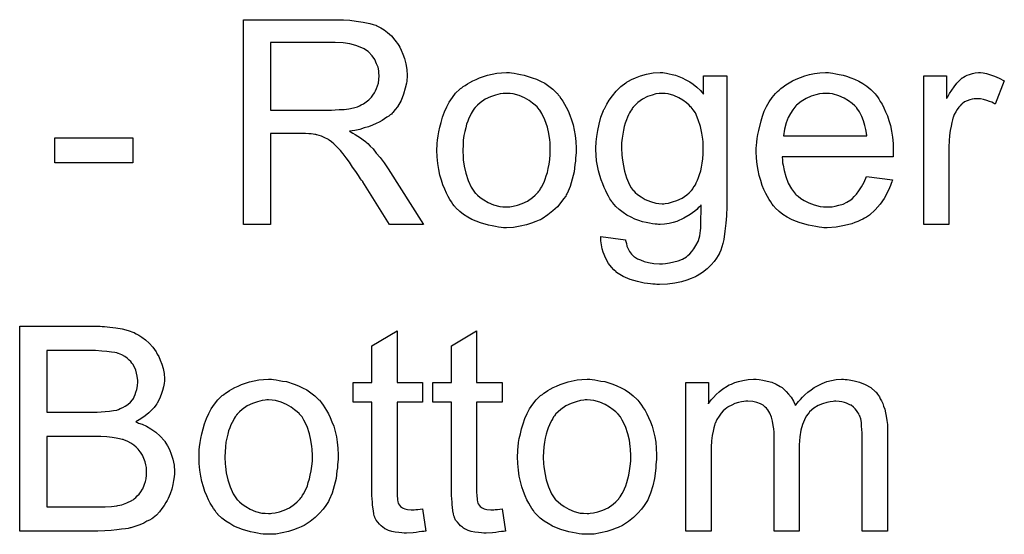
# Model space of a CAD drawing. Extents: x -1.6 to 9, y -2.8 to 5.2.
# Tile 163 of 197: x 5.216 to 5.601, y 3.245 to 3.446. Entities that reach past the tile are written whole.
import ezdxf

# ---------------------------------------------------------------- set-up
doc = ezdxf.new("R2010")
doc.units = 0
doc.layers.add('dfn6-15-57-c_document', color=1, linetype='CONTINUOUS')

msp = doc.modelspace()

# ---------------------------------------------------------------- linework, layer by layer
at = {"layer": 'dfn6-15-57-c_document', "color": 1}
for points in [[(5.341108, 3.445901), (5.34215, 3.445901), (5.344579, 3.445785), (5.347125, 3.445438), (5.349901, 3.445091), (5.352447, 3.444512), (5.35372, 3.444165), (5.354761, 3.443818), (5.354877, 3.443818), (5.354992, 3.443702), (5.355686, 3.443355), (5.356728, 3.442892), (5.358001, 3.442082), (5.359389, 3.441041), (5.360893, 3.439653), (5.362281, 3.438033), (5.36367, 3.436182), (5.36367, 3.436066), (5.363785, 3.43595), (5.364248, 3.435256), (5.364711, 3.434099), (5.365405, 3.432595), (5.365984, 3.43086), (5.366562, 3.428777), (5.366909, 3.426579), (5.367025, 3.424149), (5.367025, 3.424033), (5.367025, 3.423802), (5.367025, 3.423339), (5.366909, 3.422761), (5.366909, 3.421951), (5.366794, 3.421141), (5.366331, 3.419174), (5.365637, 3.41686), (5.364711, 3.41443), (5.363323, 3.412001), (5.362397, 3.410843), (5.361471, 3.409686), (5.361356, 3.409571), (5.36124, 3.409455), (5.360893, 3.409108), (5.36043, 3.408761), (5.359852, 3.408298), (5.359158, 3.407835), (5.358232, 3.407257), (5.357306, 3.406563), (5.356149, 3.405984), (5.354877, 3.405406), (5.353488, 3.404711), (5.351984, 3.404133), (5.350249, 3.40367), (5.348513, 3.403092), (5.346546, 3.402744), (5.344464, 3.402397), (5.344695, 3.402282), (5.345158, 3.40205), (5.345852, 3.401588), (5.346778, 3.401125), (5.34886, 3.399852), (5.349901, 3.399042), (5.350827, 3.398348), (5.351059, 3.398117), (5.351637, 3.397538), (5.352563, 3.396612), (5.35372, 3.395455), (5.354992, 3.393836), (5.356496, 3.3921), (5.358001, 3.390017), (5.35962, 3.387704), (5.373389, 3.365952), (5.360199, 3.365952), (5.34967, 3.382613), (5.34967, 3.382728), (5.349439, 3.38296), (5.349207, 3.383307), (5.34886, 3.38377), (5.34805, 3.385042), (5.347009, 3.386662), (5.345736, 3.388398), (5.344464, 3.390249), (5.343191, 3.391984), (5.342034, 3.393604), (5.341918, 3.39372), (5.341571, 3.394183), (5.340993, 3.394877), (5.340183, 3.395687), (5.338447, 3.397422), (5.337522, 3.398232), (5.336596, 3.398926), (5.33648, 3.399042), (5.336249, 3.399158), (5.335786, 3.399389), (5.335092, 3.399736), (5.334398, 3.400083), (5.333588, 3.40043), (5.331737, 3.401009), (5.331621, 3.401009), (5.33139, 3.401125), (5.330927, 3.401125), (5.330348, 3.40124), (5.329538, 3.401356), (5.328613, 3.401356), (5.32734, 3.401472), (5.313687, 3.401472), (5.313687, 3.365952), (5.303043, 3.365952), (5.303043, 3.446016), (5.340183, 3.446016), (5.341108, 3.445901)], [(5.33891, 3.437107), (5.313687, 3.437107), (5.313687, 3.410612), (5.337522, 3.410612), (5.33891, 3.410728), (5.34053, 3.410843), (5.342381, 3.410959), (5.344232, 3.411191), (5.346083, 3.411538), (5.347703, 3.412001), (5.347935, 3.412116), (5.348397, 3.412348), (5.349092, 3.412695), (5.350017, 3.413157), (5.351059, 3.413852), (5.3521, 3.414662), (5.353141, 3.415703), (5.353951, 3.41686), (5.354067, 3.416976), (5.354298, 3.417438), (5.354645, 3.418133), (5.355108, 3.419058), (5.355455, 3.420099), (5.355802, 3.421256), (5.356034, 3.422645), (5.356149, 3.424033), (5.356149, 3.424149), (5.356149, 3.424265), (5.356034, 3.424959), (5.355918, 3.426), (5.355686, 3.427389), (5.355108, 3.428777), (5.354414, 3.430397), (5.353373, 3.431901), (5.351984, 3.433405), (5.351753, 3.433521), (5.351174, 3.433983), (5.350249, 3.434562), (5.348744, 3.435256), (5.347009, 3.43595), (5.344695, 3.436529), (5.342034, 3.436992), (5.33891, 3.437107)], [(5.407867, 3.42519), (5.408908, 3.425075), (5.410065, 3.424843), (5.411338, 3.424612), (5.412842, 3.42438), (5.415966, 3.423339), (5.417586, 3.422761), (5.419206, 3.421951), (5.420826, 3.421141), (5.422445, 3.419984), (5.423949, 3.418827), (5.425454, 3.417438), (5.425569, 3.417323), (5.425801, 3.417091), (5.426148, 3.416628), (5.426611, 3.41605), (5.427189, 3.41524), (5.427883, 3.414199), (5.428578, 3.413042), (5.429272, 3.411769), (5.429966, 3.410381), (5.43066, 3.408645), (5.431354, 3.40691), (5.431933, 3.404943), (5.432396, 3.40286), (5.432743, 3.400662), (5.432974, 3.398348), (5.43309, 3.395802), (5.43309, 3.395687), (5.43309, 3.39534), (5.43309, 3.394761), (5.43309, 3.393951), (5.432974, 3.393026), (5.432858, 3.391869), (5.432858, 3.390712), (5.432627, 3.389439), (5.43228, 3.386546), (5.431586, 3.383654), (5.430776, 3.380762), (5.429619, 3.3781), (5.429619, 3.377985), (5.429503, 3.377869), (5.429272, 3.377522), (5.42904, 3.377059), (5.42823, 3.375902), (5.427189, 3.374514), (5.425801, 3.372894), (5.424065, 3.371274), (5.422098, 3.369654), (5.419784, 3.36815), (5.419669, 3.36815), (5.419553, 3.368035), (5.419206, 3.367803), (5.418627, 3.367572), (5.418049, 3.36734), (5.417355, 3.367109), (5.415619, 3.366415), (5.413652, 3.365836), (5.411222, 3.365258), (5.408677, 3.364795), (5.4059, 3.364679), (5.404743, 3.364679), (5.403818, 3.364795), (5.402776, 3.364911), (5.401619, 3.365142), (5.400231, 3.365373), (5.398843, 3.365605), (5.395719, 3.36653), (5.393983, 3.367225), (5.392363, 3.367919), (5.390744, 3.368844), (5.389124, 3.369886), (5.38762, 3.371043), (5.386116, 3.372431), (5.386, 3.372547), (5.385769, 3.372778), (5.385421, 3.373241), (5.384959, 3.373935), (5.38438, 3.374745), (5.383802, 3.375671), (5.383107, 3.376828), (5.382413, 3.378216), (5.381719, 3.37972), (5.381025, 3.381456), (5.380446, 3.383307), (5.379868, 3.385274), (5.379405, 3.387472), (5.379058, 3.389786), (5.378827, 3.392331), (5.378711, 3.394993), (5.378711, 3.395224), (5.378711, 3.395687), (5.378827, 3.396497), (5.378827, 3.397654), (5.378942, 3.398926), (5.379174, 3.400546), (5.379405, 3.402166), (5.379868, 3.404017), (5.380331, 3.405868), (5.380909, 3.407835), (5.381603, 3.409918), (5.382529, 3.411885), (5.383454, 3.413736), (5.384727, 3.415587), (5.386, 3.417323), (5.38762, 3.418827), (5.387735, 3.418943), (5.387967, 3.419058), (5.38843, 3.419405), (5.389008, 3.419868), (5.389702, 3.420331), (5.390628, 3.420909), (5.391553, 3.421488), (5.392711, 3.422066), (5.393983, 3.422645), (5.395372, 3.423223), (5.398495, 3.424265), (5.402082, 3.425075), (5.403933, 3.42519), (5.4059, 3.425306), (5.407057, 3.425306), (5.407867, 3.42519)], [(5.467684, 3.42519), (5.468494, 3.425075), (5.469535, 3.424843), (5.470692, 3.424612), (5.471965, 3.424265), (5.473238, 3.423802), (5.474626, 3.423224), (5.476015, 3.422529), (5.477519, 3.421719), (5.478907, 3.420794), (5.480295, 3.419637), (5.481684, 3.418364), (5.482957, 3.41686), (5.482957, 3.424033), (5.491981, 3.424033), (5.491981, 3.37382), (5.491981, 3.373704), (5.491981, 3.373241), (5.491981, 3.372547), (5.491981, 3.371621), (5.491865, 3.37058), (5.491865, 3.369307), (5.49175, 3.367919), (5.491634, 3.366415), (5.491287, 3.363291), (5.490824, 3.360051), (5.490477, 3.358547), (5.49013, 3.357159), (5.489667, 3.355886), (5.489204, 3.354729), (5.489204, 3.354613), (5.489089, 3.354498), (5.488626, 3.353803), (5.488047, 3.352762), (5.487122, 3.35149), (5.485849, 3.350101), (5.484345, 3.348597), (5.482494, 3.347093), (5.480411, 3.34582), (5.480295, 3.34582), (5.48018, 3.345704), (5.479833, 3.345473), (5.47937, 3.345357), (5.478791, 3.34501), (5.478097, 3.344779), (5.476362, 3.3442), (5.474279, 3.343506), (5.471734, 3.343043), (5.468841, 3.342581), (5.465717, 3.342465), (5.464676, 3.342465), (5.463982, 3.342581), (5.463056, 3.342581), (5.462131, 3.342696), (5.460974, 3.342812), (5.459701, 3.343043), (5.45704, 3.343622), (5.454263, 3.344432), (5.451486, 3.345589), (5.448941, 3.347209), (5.448825, 3.347324), (5.448709, 3.34744), (5.447899, 3.348134), (5.446974, 3.349175), (5.445817, 3.35068), (5.44466, 3.352646), (5.443618, 3.355076), (5.443271, 3.356465), (5.44304, 3.357969), (5.442809, 3.359473), (5.442809, 3.361208), (5.452412, 3.359936), (5.452412, 3.359704), (5.452527, 3.359241), (5.452759, 3.358431), (5.45299, 3.35739), (5.453453, 3.356349), (5.454032, 3.355307), (5.454726, 3.354266), (5.455651, 3.353456), (5.455883, 3.353341), (5.456346, 3.352994), (5.457155, 3.352531), (5.458312, 3.352068), (5.459701, 3.351489), (5.461436, 3.351027), (5.463519, 3.35068), (5.465717, 3.350564), (5.466874, 3.350564), (5.468031, 3.35068), (5.469651, 3.350911), (5.471271, 3.351258), (5.473006, 3.351721), (5.474742, 3.352415), (5.476246, 3.353341), (5.476362, 3.353456), (5.476824, 3.353803), (5.477519, 3.354498), (5.478328, 3.355308), (5.479138, 3.356465), (5.479948, 3.357737), (5.480758, 3.359241), (5.481337, 3.360977), (5.481337, 3.361093), (5.481452, 3.361555), (5.481568, 3.362481), (5.481684, 3.363638), (5.4818, 3.364448), (5.4818, 3.365374), (5.481915, 3.366415), (5.481915, 3.367572), (5.481915, 3.368845), (5.482031, 3.370349), (5.482031, 3.371853), (5.482031, 3.373588), (5.481915, 3.373472), (5.481684, 3.373241), (5.481337, 3.372894), (5.480874, 3.372431), (5.480295, 3.371853), (5.479485, 3.371159), (5.47856, 3.370464), (5.477634, 3.36977), (5.475205, 3.368382), (5.472543, 3.367109), (5.471039, 3.366646), (5.46942, 3.366299), (5.467684, 3.366068), (5.465949, 3.365952), (5.46537, 3.365952), (5.464792, 3.366068), (5.463982, 3.366068), (5.46294, 3.366183), (5.461783, 3.366415), (5.460511, 3.366646), (5.459122, 3.366993), (5.457618, 3.367456), (5.456114, 3.368035), (5.45461, 3.368729), (5.45299, 3.369539), (5.451486, 3.37058), (5.449982, 3.371737), (5.448594, 3.37301), (5.447321, 3.374514), (5.447205, 3.374629), (5.44709, 3.374861), (5.446742, 3.375439), (5.44628, 3.376018), (5.445817, 3.376943), (5.445238, 3.377869), (5.44466, 3.379026), (5.444081, 3.380414), (5.443503, 3.381803), (5.442924, 3.383423), (5.442346, 3.385042), (5.441883, 3.386894), (5.441073, 3.390827), (5.440957, 3.393026), (5.440842, 3.395224), (5.440842, 3.39534), (5.440842, 3.395571), (5.440842, 3.396034), (5.440842, 3.396612), (5.440957, 3.397422), (5.440957, 3.398232), (5.441189, 3.400315), (5.441536, 3.402629), (5.442114, 3.405174), (5.442809, 3.407835), (5.44385, 3.410496), (5.44385, 3.410612), (5.443966, 3.410843), (5.444197, 3.411191), (5.444428, 3.411653), (5.445123, 3.412926), (5.446048, 3.414546), (5.447321, 3.416281), (5.448825, 3.418017), (5.45056, 3.419868), (5.452527, 3.421372), (5.452643, 3.421372), (5.452759, 3.421488), (5.453106, 3.421719), (5.453569, 3.421951), (5.454726, 3.422645), (5.456346, 3.423339), (5.458312, 3.424033), (5.460626, 3.424727), (5.463172, 3.42519), (5.465949, 3.425306), (5.46699, 3.425306), (5.467684, 3.42519)], [(5.532592, 3.42519), (5.533517, 3.425075), (5.534674, 3.424843), (5.535947, 3.424612), (5.537451, 3.424265), (5.53884, 3.423918), (5.540459, 3.423339), (5.541963, 3.422761), (5.543583, 3.421951), (5.545203, 3.421025), (5.546823, 3.419984), (5.548327, 3.418711), (5.549715, 3.417323), (5.549831, 3.417207), (5.550062, 3.416976), (5.55041, 3.416513), (5.550872, 3.415819), (5.551451, 3.415009), (5.552029, 3.414083), (5.552724, 3.412926), (5.553418, 3.411538), (5.554112, 3.410034), (5.554806, 3.408414), (5.555385, 3.406563), (5.555963, 3.404596), (5.556426, 3.402398), (5.556773, 3.400084), (5.557005, 3.397654), (5.55712, 3.394993), (5.55712, 3.394877), (5.55712, 3.394414), (5.55712, 3.393604), (5.557005, 3.392447), (5.513617, 3.392447), (5.513617, 3.392332), (5.513617, 3.391985), (5.513733, 3.391522), (5.513733, 3.390827), (5.513848, 3.390018), (5.51408, 3.389092), (5.514427, 3.387009), (5.515121, 3.384695), (5.516047, 3.38215), (5.517319, 3.379836), (5.518939, 3.377753), (5.519055, 3.377753), (5.519171, 3.377522), (5.519865, 3.376943), (5.520906, 3.376134), (5.522294, 3.375324), (5.524146, 3.374398), (5.526228, 3.373588), (5.528542, 3.37301), (5.529815, 3.372894), (5.531203, 3.372778), (5.532129, 3.372778), (5.53317, 3.372894), (5.534443, 3.373125), (5.535831, 3.373472), (5.537451, 3.373935), (5.538955, 3.37463), (5.540459, 3.375555), (5.540575, 3.375671), (5.541154, 3.376134), (5.541848, 3.376828), (5.542658, 3.377753), (5.543583, 3.379026), (5.544625, 3.380646), (5.545666, 3.382497), (5.546592, 3.384695), (5.556773, 3.383423), (5.556773, 3.383307), (5.556657, 3.383076), (5.556542, 3.382613), (5.55631, 3.381919), (5.555963, 3.381224), (5.555616, 3.380299), (5.55469, 3.378332), (5.553533, 3.376134), (5.551914, 3.37382), (5.550062, 3.371621), (5.547748, 3.369539), (5.547633, 3.369539), (5.547401, 3.369307), (5.547054, 3.369076), (5.546592, 3.368729), (5.545897, 3.368382), (5.545203, 3.368035), (5.544278, 3.367572), (5.543236, 3.367109), (5.542079, 3.366646), (5.540922, 3.366183), (5.53803, 3.365489), (5.53479, 3.364911), (5.531203, 3.364679), (5.529931, 3.364679), (5.529121, 3.364795), (5.528079, 3.364911), (5.526807, 3.365142), (5.525418, 3.365374), (5.523914, 3.365605), (5.520675, 3.36653), (5.518939, 3.367225), (5.517319, 3.367919), (5.515584, 3.368845), (5.513964, 3.369886), (5.51246, 3.371043), (5.510956, 3.372431), (5.51084, 3.372547), (5.510609, 3.372778), (5.510262, 3.373241), (5.509799, 3.373935), (5.50922, 3.374745), (5.508642, 3.375671), (5.507948, 3.376828), (5.507253, 3.378101), (5.506559, 3.379605), (5.505865, 3.381224), (5.505287, 3.383076), (5.504708, 3.385043), (5.504245, 3.387125), (5.503898, 3.389439), (5.503667, 3.391869), (5.503551, 3.394414), (5.503551, 3.39453), (5.503551, 3.395108), (5.503551, 3.395803), (5.503667, 3.396844), (5.503783, 3.398117), (5.503898, 3.399505), (5.50413, 3.401125), (5.504477, 3.402745), (5.505402, 3.406447), (5.505981, 3.408298), (5.506675, 3.410265), (5.507601, 3.412116), (5.508642, 3.413852), (5.509799, 3.415587), (5.511072, 3.417207), (5.511187, 3.417323), (5.511419, 3.417554), (5.511882, 3.417901), (5.51246, 3.41848), (5.513154, 3.419058), (5.51408, 3.419753), (5.515121, 3.420562), (5.516394, 3.421257), (5.517667, 3.422066), (5.519171, 3.422761), (5.52079, 3.423455), (5.522526, 3.424033), (5.524377, 3.424612), (5.526344, 3.424959), (5.528427, 3.42519), (5.530625, 3.425306), (5.531782, 3.425306), (5.532592, 3.42519)], [(5.592293, 3.42519), (5.593566, 3.424959), (5.59507, 3.424496), (5.59669, 3.423918), (5.598541, 3.423108), (5.600508, 3.422066), (5.596921, 3.413042), (5.596805, 3.413158), (5.596342, 3.413389), (5.595648, 3.413736), (5.594723, 3.414083), (5.593681, 3.41443), (5.592409, 3.414777), (5.591136, 3.415009), (5.589863, 3.415124), (5.589285, 3.415124), (5.588706, 3.415009), (5.587896, 3.414893), (5.587087, 3.414662), (5.586045, 3.414315), (5.585004, 3.413852), (5.584078, 3.413158), (5.583963, 3.413042), (5.583615, 3.412811), (5.583268, 3.412348), (5.58269, 3.411769), (5.582111, 3.410959), (5.581533, 3.410034), (5.580954, 3.408992), (5.580492, 3.40772), (5.580376, 3.407488), (5.58026, 3.406794), (5.580029, 3.405753), (5.579682, 3.404364), (5.579335, 3.402629), (5.579103, 3.400662), (5.578988, 3.398579), (5.578872, 3.396265), (5.578872, 3.365952), (5.569037, 3.365952), (5.569037, 3.424033), (5.577946, 3.424033), (5.577946, 3.41524), (5.578062, 3.415356), (5.578525, 3.416166), (5.579103, 3.417207), (5.580029, 3.41848), (5.580954, 3.419753), (5.581996, 3.421141), (5.583037, 3.422298), (5.584078, 3.423224), (5.584194, 3.423339), (5.584541, 3.423571), (5.585235, 3.423918), (5.58593, 3.424265), (5.586855, 3.424612), (5.588012, 3.424959), (5.589169, 3.42519), (5.590442, 3.425306), (5.591252, 3.425306), (5.592293, 3.42519)], [(5.4059, 3.417207), (5.405206, 3.417207), (5.404628, 3.417091), (5.403355, 3.416976), (5.401619, 3.416513), (5.399653, 3.415819), (5.39757, 3.414893), (5.395603, 3.413505), (5.394562, 3.412579), (5.393636, 3.411653), (5.393636, 3.411538), (5.393405, 3.411422), (5.393173, 3.411075), (5.392826, 3.410612), (5.392479, 3.410034), (5.392132, 3.409339), (5.391669, 3.408414), (5.391206, 3.407488), (5.390744, 3.406331), (5.390281, 3.405174), (5.389934, 3.403786), (5.389587, 3.402282), (5.389239, 3.400662), (5.389008, 3.398926), (5.388892, 3.396959), (5.388777, 3.394993), (5.388777, 3.394877), (5.388777, 3.39453), (5.388777, 3.393951), (5.388892, 3.393141), (5.388892, 3.392216), (5.389008, 3.391175), (5.389355, 3.388745), (5.389934, 3.385968), (5.390859, 3.383191), (5.392016, 3.38053), (5.392826, 3.379373), (5.393636, 3.378216), (5.393752, 3.378216), (5.393868, 3.377985), (5.394562, 3.377406), (5.395603, 3.376481), (5.396991, 3.375555), (5.398727, 3.374514), (5.40081, 3.373588), (5.403239, 3.37301), (5.404512, 3.372894), (5.4059, 3.372778), (5.406595, 3.372778), (5.407173, 3.372894), (5.408446, 3.373125), (5.410181, 3.373472), (5.412032, 3.374167), (5.414115, 3.375092), (5.416082, 3.376481), (5.417123, 3.377406), (5.418049, 3.378332), (5.418164, 3.378448), (5.41828, 3.378563), (5.418512, 3.37891), (5.418859, 3.379373), (5.419206, 3.379952), (5.419669, 3.380646), (5.420131, 3.381571), (5.420594, 3.382497), (5.421057, 3.383654), (5.421404, 3.384927), (5.421867, 3.386315), (5.422214, 3.387819), (5.422561, 3.389555), (5.422792, 3.39129), (5.423024, 3.393257), (5.423024, 3.39534), (5.423024, 3.395455), (5.423024, 3.395802), (5.423024, 3.396381), (5.422908, 3.397075), (5.422908, 3.398001), (5.422792, 3.399042), (5.422445, 3.401472), (5.421867, 3.404017), (5.420941, 3.406794), (5.419669, 3.409339), (5.418974, 3.410612), (5.418049, 3.411653), (5.418049, 3.411769), (5.417817, 3.411885), (5.417123, 3.412579), (5.416082, 3.413389), (5.414694, 3.41443), (5.412958, 3.415472), (5.410875, 3.416397), (5.408561, 3.416976), (5.407289, 3.417091), (5.4059, 3.417207)], [(5.467916, 3.417207), (5.466064, 3.417207), (5.465601, 3.417091), (5.464329, 3.416976), (5.462825, 3.416513), (5.460974, 3.415934), (5.459122, 3.414893), (5.457271, 3.41362), (5.456346, 3.412695), (5.45542, 3.411769), (5.45542, 3.411653), (5.455189, 3.411538), (5.454957, 3.411191), (5.454726, 3.410728), (5.454379, 3.410265), (5.454032, 3.409571), (5.453569, 3.408761), (5.453222, 3.407835), (5.452759, 3.406794), (5.452296, 3.405521), (5.451949, 3.404249), (5.451602, 3.40286), (5.45137, 3.40124), (5.451139, 3.399621), (5.450908, 3.397885), (5.450908, 3.395918), (5.450908, 3.395802), (5.450908, 3.395455), (5.450908, 3.394877), (5.451023, 3.394067), (5.451023, 3.393141), (5.451139, 3.391984), (5.451486, 3.389555), (5.452065, 3.386778), (5.452759, 3.384117), (5.453916, 3.381456), (5.45461, 3.380299), (5.45542, 3.379257), (5.455651, 3.379026), (5.45623, 3.378448), (5.457155, 3.377638), (5.458544, 3.376712), (5.460164, 3.375671), (5.462131, 3.374861), (5.464329, 3.374282), (5.465486, 3.374167), (5.466758, 3.374051), (5.467453, 3.374051), (5.467916, 3.374167), (5.469188, 3.374282), (5.470808, 3.374745), (5.472543, 3.375324), (5.47451, 3.376249), (5.476362, 3.377522), (5.477287, 3.378332), (5.478213, 3.379258), (5.478213, 3.379373), (5.478444, 3.379489), (5.478676, 3.379836), (5.478907, 3.380299), (5.479254, 3.380762), (5.479717, 3.381456), (5.480064, 3.382266), (5.480527, 3.383307), (5.48099, 3.384348), (5.481337, 3.385505), (5.4818, 3.386894), (5.482147, 3.388398), (5.482378, 3.389902), (5.482609, 3.391637), (5.482841, 3.393604), (5.482841, 3.395571), (5.482841, 3.395687), (5.482841, 3.396034), (5.482841, 3.396613), (5.482725, 3.397307), (5.482725, 3.398232), (5.482609, 3.399274), (5.482262, 3.401588), (5.481684, 3.404249), (5.480874, 3.40691), (5.479717, 3.409571), (5.478907, 3.410728), (5.478097, 3.411769), (5.478097, 3.411885), (5.477866, 3.412001), (5.477287, 3.412579), (5.476246, 3.413505), (5.474858, 3.414546), (5.473238, 3.415472), (5.471271, 3.416397), (5.469073, 3.416976), (5.467916, 3.417207)], [(5.530741, 3.417207), (5.530046, 3.417207), (5.529584, 3.417091), (5.528311, 3.416976), (5.526807, 3.416629), (5.524956, 3.41605), (5.522989, 3.41524), (5.521137, 3.414083), (5.519286, 3.412579), (5.519055, 3.412348), (5.518592, 3.411769), (5.517782, 3.410728), (5.516972, 3.40934), (5.516047, 3.40772), (5.515237, 3.405637), (5.514543, 3.403207), (5.514195, 3.400546), (5.546707, 3.400546), (5.546707, 3.400662), (5.546707, 3.400893), (5.546592, 3.40124), (5.546592, 3.401703), (5.54636, 3.403092), (5.546013, 3.404596), (5.545435, 3.406447), (5.544856, 3.408182), (5.54393, 3.409918), (5.542889, 3.411422), (5.542889, 3.411538), (5.542658, 3.411653), (5.542079, 3.412348), (5.541038, 3.413273), (5.53965, 3.414315), (5.537914, 3.415356), (5.535831, 3.416282), (5.533402, 3.416976), (5.532129, 3.417091), (5.530741, 3.417207)], [(5.259771, 3.390017), (5.229342, 3.390017), (5.229342, 3.399852), (5.259771, 3.399852), (5.259771, 3.390017)], [(5.247854, 3.325989), (5.24878, 3.325989), (5.250862, 3.325758), (5.253176, 3.325526), (5.255606, 3.325064), (5.258036, 3.324485), (5.260234, 3.323675), (5.26035, 3.323675), (5.260465, 3.323559), (5.26116, 3.323212), (5.262201, 3.322634), (5.263358, 3.321824), (5.264746, 3.320783), (5.26625, 3.31951), (5.267639, 3.31789), (5.268912, 3.316155), (5.269027, 3.315923), (5.269374, 3.315229), (5.269953, 3.314303), (5.270531, 3.312915), (5.27111, 3.311295), (5.271688, 3.30956), (5.272035, 3.307593), (5.272151, 3.305626), (5.272151, 3.305394), (5.272151, 3.304816), (5.272035, 3.303775), (5.271804, 3.302502), (5.271457, 3.300998), (5.270878, 3.299378), (5.270184, 3.297758), (5.269259, 3.296023), (5.269143, 3.295791), (5.268796, 3.295329), (5.268102, 3.294403), (5.267176, 3.293477), (5.266019, 3.29232), (5.264631, 3.291048), (5.262895, 3.289891), (5.260928, 3.288734), (5.261044, 3.288734), (5.261275, 3.288618), (5.261622, 3.288502), (5.262085, 3.288271), (5.263474, 3.287808), (5.265093, 3.286998), (5.266829, 3.285957), (5.268796, 3.284684), (5.270531, 3.28318), (5.272151, 3.281329), (5.272267, 3.281097), (5.27273, 3.280403), (5.273424, 3.279362), (5.274118, 3.277974), (5.274812, 3.276122), (5.275506, 3.274155), (5.275969, 3.271841), (5.276085, 3.269296), (5.276085, 3.26918), (5.276085, 3.269065), (5.276085, 3.26837), (5.275969, 3.267213), (5.275738, 3.265825), (5.275506, 3.264205), (5.275044, 3.26247), (5.274465, 3.260619), (5.273655, 3.258767), (5.273539, 3.258536), (5.273192, 3.257957), (5.27273, 3.257148), (5.272035, 3.255991), (5.27111, 3.254834), (5.270184, 3.253561), (5.269027, 3.252288), (5.267755, 3.251247), (5.267639, 3.251131), (5.267176, 3.250784), (5.266366, 3.250321), (5.265325, 3.249858), (5.264052, 3.249164), (5.262548, 3.24847), (5.260928, 3.247892), (5.258961, 3.247313), (5.25873, 3.247313), (5.258036, 3.247082), (5.256879, 3.246966), (5.255375, 3.246735), (5.253523, 3.246503), (5.251325, 3.246272), (5.248895, 3.246156), (5.246119, 3.24604), (5.215574, 3.24604), (5.215574, 3.326105), (5.247044, 3.326105), (5.247854, 3.325989)], [(5.363091, 3.304122), (5.373042, 3.304122), (5.373042, 3.296486), (5.363091, 3.296486), (5.363091, 3.262354), (5.363091, 3.262123), (5.363091, 3.26166), (5.363091, 3.260966), (5.363207, 3.260156), (5.363323, 3.258305), (5.363438, 3.257495), (5.363554, 3.256916), (5.36367, 3.256685), (5.364017, 3.256222), (5.36448, 3.255644), (5.36529, 3.255065), (5.365521, 3.254949), (5.3661, 3.254718), (5.367141, 3.254486), (5.368645, 3.254371), (5.369802, 3.254371), (5.37038, 3.254486), (5.37119, 3.254486), (5.372116, 3.254602), (5.373042, 3.254718), (5.374314, 3.24604), (5.374083, 3.24604), (5.37362, 3.245925), (5.37281, 3.245809), (5.371769, 3.245693), (5.370612, 3.245462), (5.369339, 3.245346), (5.366794, 3.245231), (5.365868, 3.245231), (5.364943, 3.245346), (5.363785, 3.245462), (5.362397, 3.245578), (5.361009, 3.245925), (5.359736, 3.246272), (5.358463, 3.24685), (5.358348, 3.246966), (5.358001, 3.247197), (5.357538, 3.247544), (5.356843, 3.248123), (5.356265, 3.248702), (5.355571, 3.249511), (5.354877, 3.250321), (5.354414, 3.251363), (5.354414, 3.251478), (5.354182, 3.251941), (5.354067, 3.252751), (5.353835, 3.253908), (5.353604, 3.255412), (5.353488, 3.256338), (5.353488, 3.257379), (5.353373, 3.258652), (5.353257, 3.259924), (5.353257, 3.261313), (5.353257, 3.262933), (5.353257, 3.296486), (5.345968, 3.296486), (5.345968, 3.304122), (5.353257, 3.304122), (5.353257, 3.318469), (5.363091, 3.324369), (5.363091, 3.304122)], [(5.394215, 3.304122), (5.404165, 3.304122), (5.404165, 3.296486), (5.394215, 3.296486), (5.394215, 3.262354), (5.394215, 3.262123), (5.394215, 3.26166), (5.394215, 3.260966), (5.39433, 3.260156), (5.394446, 3.258305), (5.394562, 3.257495), (5.394677, 3.256916), (5.394793, 3.256685), (5.39514, 3.256222), (5.395603, 3.255644), (5.396413, 3.255065), (5.396644, 3.254949), (5.397223, 3.254718), (5.398264, 3.254486), (5.399768, 3.254371), (5.400925, 3.254371), (5.401504, 3.254486), (5.402314, 3.254486), (5.403239, 3.254602), (5.404165, 3.254718), (5.405438, 3.24604), (5.405206, 3.24604), (5.404743, 3.245925), (5.403933, 3.245809), (5.402892, 3.245693), (5.401735, 3.245462), (5.400462, 3.245346), (5.397917, 3.245231), (5.396991, 3.245231), (5.396066, 3.245346), (5.394909, 3.245462), (5.39352, 3.245578), (5.392132, 3.245925), (5.390859, 3.246272), (5.389587, 3.24685), (5.389471, 3.246966), (5.389124, 3.247197), (5.388661, 3.247544), (5.387967, 3.248123), (5.387388, 3.248702), (5.386694, 3.249511), (5.386, 3.250321), (5.385537, 3.251363), (5.385537, 3.251478), (5.385306, 3.251941), (5.38519, 3.252751), (5.384959, 3.253908), (5.384727, 3.255412), (5.384611, 3.256338), (5.384611, 3.257379), (5.384496, 3.258652), (5.38438, 3.259924), (5.38438, 3.261313), (5.38438, 3.262933), (5.38438, 3.296486), (5.377091, 3.296486), (5.377091, 3.304122), (5.38438, 3.304122), (5.38438, 3.318469), (5.394215, 3.324369), (5.394215, 3.304122)], [(5.245193, 3.316617), (5.226218, 3.316617), (5.226218, 3.292552), (5.245887, 3.292552), (5.247391, 3.292668), (5.249011, 3.292783), (5.250631, 3.292899), (5.252251, 3.29313), (5.253523, 3.293362), (5.253755, 3.293477), (5.254218, 3.293593), (5.254912, 3.29394), (5.255837, 3.294403), (5.256763, 3.294866), (5.257804, 3.29556), (5.258846, 3.296486), (5.259655, 3.297411), (5.259771, 3.297527), (5.260003, 3.297874), (5.26035, 3.298568), (5.260697, 3.299378), (5.261044, 3.300304), (5.261391, 3.301461), (5.261622, 3.302849), (5.261738, 3.304353), (5.261738, 3.304585), (5.261738, 3.305047), (5.261622, 3.305742), (5.261507, 3.306667), (5.261275, 3.307824), (5.260928, 3.308981), (5.260465, 3.310138), (5.259771, 3.311295), (5.259655, 3.311411), (5.259424, 3.311758), (5.258961, 3.312336), (5.258383, 3.312915), (5.257573, 3.313609), (5.256647, 3.314303), (5.25549, 3.314998), (5.254218, 3.31546), (5.254102, 3.31546), (5.253523, 3.315692), (5.252713, 3.315807), (5.251441, 3.316039), (5.249705, 3.31627), (5.247738, 3.316386), (5.245193, 3.316617)], [(5.314844, 3.305279), (5.315886, 3.305163), (5.317043, 3.304932), (5.318315, 3.3047), (5.319819, 3.304469), (5.322943, 3.303428), (5.324563, 3.302849), (5.326183, 3.302039), (5.327803, 3.301229), (5.329423, 3.300072), (5.330927, 3.298915), (5.332431, 3.297527), (5.332547, 3.297411), (5.332778, 3.29718), (5.333125, 3.296717), (5.333588, 3.296139), (5.334166, 3.295329), (5.33486, 3.294287), (5.335555, 3.29313), (5.336249, 3.291858), (5.336943, 3.290469), (5.337637, 3.288734), (5.338332, 3.286998), (5.33891, 3.285031), (5.339373, 3.282949), (5.33972, 3.28075), (5.339951, 3.278436), (5.340067, 3.275891), (5.340067, 3.275775), (5.340067, 3.275428), (5.340067, 3.27485), (5.340067, 3.27404), (5.339951, 3.273114), (5.339836, 3.271957), (5.339836, 3.2708), (5.339604, 3.269528), (5.339257, 3.266635), (5.338563, 3.263742), (5.337753, 3.26085), (5.336596, 3.258189), (5.336596, 3.258073), (5.33648, 3.257957), (5.336249, 3.25761), (5.336017, 3.257148), (5.335208, 3.255991), (5.334166, 3.254602), (5.332778, 3.252982), (5.331042, 3.251363), (5.329075, 3.249743), (5.326761, 3.248239), (5.326646, 3.248239), (5.32653, 3.248123), (5.326183, 3.247892), (5.325605, 3.24766), (5.325026, 3.247429), (5.324332, 3.247197), (5.322596, 3.246503), (5.320629, 3.245925), (5.3182, 3.245346), (5.315654, 3.244883), (5.312877, 3.244768), (5.311721, 3.244768), (5.310795, 3.244883), (5.309754, 3.244999), (5.308597, 3.245231), (5.307208, 3.245462), (5.30582, 3.245693), (5.302696, 3.246619), (5.30096, 3.247313), (5.299341, 3.248007), (5.297721, 3.248933), (5.296101, 3.249974), (5.294597, 3.251131), (5.293093, 3.25252), (5.292977, 3.252635), (5.292746, 3.252867), (5.292399, 3.253329), (5.291936, 3.254024), (5.291357, 3.254834), (5.290779, 3.255759), (5.290085, 3.256916), (5.28939, 3.258305), (5.288696, 3.259809), (5.288002, 3.261544), (5.287423, 3.263395), (5.286845, 3.265362), (5.286382, 3.267561), (5.286035, 3.269875), (5.285804, 3.27242), (5.285688, 3.275081), (5.285688, 3.275312), (5.285688, 3.275775), (5.285804, 3.276585), (5.285804, 3.277742), (5.285919, 3.279015), (5.286151, 3.280635), (5.286382, 3.282255), (5.286845, 3.284106), (5.287308, 3.285957), (5.287886, 3.287924), (5.288581, 3.290006), (5.289506, 3.291973), (5.290432, 3.293825), (5.291704, 3.295676), (5.292977, 3.297411), (5.294597, 3.298915), (5.294713, 3.299031), (5.294944, 3.299147), (5.295407, 3.299494), (5.295985, 3.299957), (5.29668, 3.300419), (5.297605, 3.300998), (5.298531, 3.301576), (5.299688, 3.302155), (5.30096, 3.302733), (5.302349, 3.303312), (5.305473, 3.304353), (5.309059, 3.305163), (5.310911, 3.305279), (5.312877, 3.305394), (5.314034, 3.305394), (5.314844, 3.305279)], [(5.439338, 3.305279), (5.440379, 3.305163), (5.441536, 3.304932), (5.442809, 3.3047), (5.444313, 3.304469), (5.447437, 3.303428), (5.449056, 3.302849), (5.450676, 3.302039), (5.452296, 3.301229), (5.453916, 3.300072), (5.45542, 3.298915), (5.456924, 3.297527), (5.45704, 3.297411), (5.457271, 3.29718), (5.457618, 3.296717), (5.458081, 3.296139), (5.458659, 3.295329), (5.459354, 3.294287), (5.460048, 3.29313), (5.460742, 3.291858), (5.461436, 3.290469), (5.462131, 3.288734), (5.462825, 3.286998), (5.463403, 3.285031), (5.463866, 3.282949), (5.464213, 3.28075), (5.464444, 3.278436), (5.46456, 3.275891), (5.46456, 3.275775), (5.46456, 3.275428), (5.46456, 3.27485), (5.46456, 3.27404), (5.464444, 3.273114), (5.464329, 3.271957), (5.464329, 3.2708), (5.464097, 3.269528), (5.46375, 3.266635), (5.463056, 3.263742), (5.462246, 3.26085), (5.461089, 3.258189), (5.461089, 3.258073), (5.460974, 3.257957), (5.460742, 3.25761), (5.460511, 3.257148), (5.459701, 3.255991), (5.458659, 3.254602), (5.457271, 3.252982), (5.455536, 3.251363), (5.453569, 3.249743), (5.451255, 3.248239), (5.451139, 3.248239), (5.451023, 3.248123), (5.450676, 3.247892), (5.450098, 3.24766), (5.449519, 3.247429), (5.448825, 3.247197), (5.44709, 3.246503), (5.445123, 3.245925), (5.442693, 3.245346), (5.440148, 3.244883), (5.437371, 3.244768), (5.436214, 3.244768), (5.435288, 3.244883), (5.434247, 3.244999), (5.43309, 3.245231), (5.431701, 3.245462), (5.430313, 3.245693), (5.427189, 3.246619), (5.425454, 3.247313), (5.423834, 3.248007), (5.422214, 3.248933), (5.420594, 3.249974), (5.41909, 3.251131), (5.417586, 3.25252), (5.41747, 3.252635), (5.417239, 3.252867), (5.416892, 3.253329), (5.416429, 3.254024), (5.41585, 3.254834), (5.415272, 3.255759), (5.414578, 3.256916), (5.413884, 3.258305), (5.413189, 3.259809), (5.412495, 3.261544), (5.411917, 3.263395), (5.411338, 3.265362), (5.410875, 3.267561), (5.410528, 3.269875), (5.410297, 3.27242), (5.410181, 3.275081), (5.410181, 3.275312), (5.410181, 3.275775), (5.410297, 3.276585), (5.410297, 3.277742), (5.410413, 3.279015), (5.410644, 3.280635), (5.410875, 3.282255), (5.411338, 3.284106), (5.411801, 3.285957), (5.41238, 3.287924), (5.413074, 3.290006), (5.413999, 3.291973), (5.414925, 3.293825), (5.416198, 3.295676), (5.41747, 3.297411), (5.41909, 3.298915), (5.419206, 3.299031), (5.419437, 3.299147), (5.4199, 3.299494), (5.420479, 3.299957), (5.421173, 3.300419), (5.422098, 3.300998), (5.423024, 3.301576), (5.424181, 3.302155), (5.425454, 3.302733), (5.426842, 3.303312), (5.429966, 3.304353), (5.433553, 3.305163), (5.435404, 3.305279), (5.437371, 3.305394), (5.438528, 3.305394), (5.439338, 3.305279)], [(5.538261, 3.305279), (5.539071, 3.305279), (5.539881, 3.305163), (5.541848, 3.304816), (5.54393, 3.304238), (5.546129, 3.303312), (5.548327, 3.302155), (5.550178, 3.300535), (5.55041, 3.300304), (5.550872, 3.29961), (5.551682, 3.298568), (5.552029, 3.297758), (5.552492, 3.296948), (5.552955, 3.295907), (5.553302, 3.294866), (5.553765, 3.293709), (5.554112, 3.29232), (5.554343, 3.290932), (5.554575, 3.289312), (5.554806, 3.287693), (5.554806, 3.285841), (5.554806, 3.246041), (5.544972, 3.246041), (5.544972, 3.282486), (5.544972, 3.282602), (5.544972, 3.282717), (5.544972, 3.283412), (5.544972, 3.284453), (5.544856, 3.285726), (5.54474, 3.287114), (5.544625, 3.288502), (5.544393, 3.289891), (5.544046, 3.290932), (5.544046, 3.291048), (5.543815, 3.291395), (5.543583, 3.291858), (5.543236, 3.292436), (5.542773, 3.29313), (5.542195, 3.293825), (5.541501, 3.294519), (5.540575, 3.295213), (5.540459, 3.295329), (5.540112, 3.295444), (5.53965, 3.295676), (5.53884, 3.296023), (5.53803, 3.29637), (5.536988, 3.296601), (5.535947, 3.296717), (5.534674, 3.296833), (5.534096, 3.296833), (5.533633, 3.296717), (5.532476, 3.296601), (5.531088, 3.29637), (5.529468, 3.295791), (5.527732, 3.295097), (5.525997, 3.294056), (5.524377, 3.292668), (5.524261, 3.292436), (5.523799, 3.291858), (5.523104, 3.290932), (5.52241, 3.289544), (5.5216, 3.287693), (5.521022, 3.285494), (5.520559, 3.282833), (5.520328, 3.279709), (5.520328, 3.246041), (5.510493, 3.246041), (5.510493, 3.283643), (5.510493, 3.283759), (5.510493, 3.28399), (5.510493, 3.284222), (5.510493, 3.284684), (5.510377, 3.285957), (5.510146, 3.287345), (5.509915, 3.288965), (5.509452, 3.290585), (5.508873, 3.292089), (5.508063, 3.293477), (5.507948, 3.293593), (5.507601, 3.294056), (5.507022, 3.294519), (5.506212, 3.295213), (5.505171, 3.295791), (5.503783, 3.29637), (5.502163, 3.296717), (5.500196, 3.296833), (5.499502, 3.296833), (5.498692, 3.296717), (5.497766, 3.296601), (5.496609, 3.296254), (5.495221, 3.295907), (5.493948, 3.295329), (5.49256, 3.294635), (5.492444, 3.294519), (5.491981, 3.294172), (5.491403, 3.293709), (5.490593, 3.293015), (5.489783, 3.292089), (5.488973, 3.290932), (5.488163, 3.289659), (5.487469, 3.288155), (5.487353, 3.287924), (5.487237, 3.287345), (5.487006, 3.28642), (5.486659, 3.285147), (5.486312, 3.283412), (5.48608, 3.281329), (5.485965, 3.278899), (5.485849, 3.276122), (5.485849, 3.246041), (5.476015, 3.246041), (5.476015, 3.304122), (5.484808, 3.304122), (5.484808, 3.295791), (5.484923, 3.296023), (5.48527, 3.296486), (5.485965, 3.297296), (5.486775, 3.298221), (5.487816, 3.299378), (5.489089, 3.300535), (5.490477, 3.301692), (5.492097, 3.302733), (5.492328, 3.302849), (5.492907, 3.303196), (5.493832, 3.303543), (5.495105, 3.304122), (5.496609, 3.304585), (5.498345, 3.304932), (5.500311, 3.305279), (5.502394, 3.305395), (5.503435, 3.305395), (5.504708, 3.305279), (5.506096, 3.305048), (5.507832, 3.3047), (5.509568, 3.304238), (5.511303, 3.303543), (5.512923, 3.302618), (5.513154, 3.302502), (5.513617, 3.302155), (5.514311, 3.301577), (5.515237, 3.300651), (5.516162, 3.29961), (5.517204, 3.298337), (5.518129, 3.296833), (5.518824, 3.295097), (5.518939, 3.295213), (5.519171, 3.29556), (5.519518, 3.296023), (5.520096, 3.296717), (5.52079, 3.297527), (5.5216, 3.298337), (5.522526, 3.299262), (5.523683, 3.300304), (5.524956, 3.301229), (5.526228, 3.302155), (5.527732, 3.302965), (5.529352, 3.303775), (5.531088, 3.304469), (5.532939, 3.304932), (5.53479, 3.305279), (5.536873, 3.305395), (5.537683, 3.305395), (5.538261, 3.305279)], [(5.312877, 3.297296), (5.312183, 3.297296), (5.311605, 3.29718), (5.310332, 3.297064), (5.308597, 3.296601), (5.30663, 3.295907), (5.304547, 3.294981), (5.30258, 3.293593), (5.301539, 3.292668), (5.300613, 3.291742), (5.300613, 3.291626), (5.300382, 3.29151), (5.30015, 3.291163), (5.299803, 3.290701), (5.299456, 3.290122), (5.299109, 3.289428), (5.298646, 3.288502), (5.298184, 3.287577), (5.297721, 3.28642), (5.297258, 3.285263), (5.296911, 3.283874), (5.296564, 3.28237), (5.296217, 3.28075), (5.295985, 3.279015), (5.29587, 3.277048), (5.295754, 3.275081), (5.295754, 3.274965), (5.295754, 3.274618), (5.295754, 3.27404), (5.29587, 3.27323), (5.29587, 3.272304), (5.295985, 3.271263), (5.296332, 3.268833), (5.296911, 3.266057), (5.297837, 3.26328), (5.298993, 3.260619), (5.299803, 3.259462), (5.300613, 3.258305), (5.300729, 3.258305), (5.300845, 3.258073), (5.301539, 3.257495), (5.30258, 3.256569), (5.303969, 3.255644), (5.305704, 3.254602), (5.307787, 3.253677), (5.310216, 3.253098), (5.311489, 3.252982), (5.312877, 3.252867), (5.313572, 3.252867), (5.31415, 3.252982), (5.315423, 3.253214), (5.317158, 3.253561), (5.31901, 3.254255), (5.321092, 3.255181), (5.323059, 3.256569), (5.3241, 3.257495), (5.325026, 3.25842), (5.325142, 3.258536), (5.325257, 3.258652), (5.325489, 3.258999), (5.325836, 3.259462), (5.326183, 3.26004), (5.326646, 3.260734), (5.327109, 3.26166), (5.327571, 3.262586), (5.328034, 3.263742), (5.328381, 3.265015), (5.328844, 3.266404), (5.329191, 3.267908), (5.329538, 3.269643), (5.32977, 3.271379), (5.330001, 3.273346), (5.330001, 3.275428), (5.330001, 3.275544), (5.330001, 3.275891), (5.330001, 3.27647), (5.329885, 3.277164), (5.329885, 3.278089), (5.32977, 3.279131), (5.329423, 3.28156), (5.328844, 3.284106), (5.327918, 3.286883), (5.326646, 3.289428), (5.325952, 3.290701), (5.325026, 3.291742), (5.325026, 3.291858), (5.324795, 3.291973), (5.3241, 3.292668), (5.323059, 3.293477), (5.321671, 3.294519), (5.319935, 3.29556), (5.317853, 3.296486), (5.315539, 3.297064), (5.314266, 3.29718), (5.312877, 3.297296)], [(5.437371, 3.297296), (5.436676, 3.297296), (5.436098, 3.29718), (5.434825, 3.297064), (5.43309, 3.296601), (5.431123, 3.295907), (5.42904, 3.294981), (5.427073, 3.293593), (5.426032, 3.292668), (5.425106, 3.291742), (5.425106, 3.291626), (5.424875, 3.29151), (5.424644, 3.291163), (5.424297, 3.290701), (5.423949, 3.290122), (5.423602, 3.289428), (5.42314, 3.288502), (5.422677, 3.287577), (5.422214, 3.28642), (5.421751, 3.285263), (5.421404, 3.283874), (5.421057, 3.28237), (5.42071, 3.28075), (5.420479, 3.279015), (5.420363, 3.277048), (5.420247, 3.275081), (5.420247, 3.274965), (5.420247, 3.274618), (5.420247, 3.27404), (5.420363, 3.27323), (5.420363, 3.272304), (5.420479, 3.271263), (5.420826, 3.268833), (5.421404, 3.266057), (5.42233, 3.26328), (5.423487, 3.260619), (5.424297, 3.259462), (5.425106, 3.258305), (5.425222, 3.258305), (5.425338, 3.258073), (5.426032, 3.257495), (5.427073, 3.256569), (5.428462, 3.255644), (5.430197, 3.254602), (5.43228, 3.253677), (5.43471, 3.253098), (5.435982, 3.252982), (5.437371, 3.252867), (5.438065, 3.252867), (5.438643, 3.252982), (5.439916, 3.253214), (5.441652, 3.253561), (5.443503, 3.254255), (5.445585, 3.255181), (5.447552, 3.256569), (5.448594, 3.257495), (5.449519, 3.25842), (5.449635, 3.258536), (5.449751, 3.258652), (5.449982, 3.258999), (5.450329, 3.259462), (5.450676, 3.26004), (5.451139, 3.260734), (5.451602, 3.26166), (5.452065, 3.262586), (5.452527, 3.263742), (5.452874, 3.265015), (5.453337, 3.266404), (5.453684, 3.267908), (5.454032, 3.269643), (5.454263, 3.271379), (5.454494, 3.273346), (5.454494, 3.275428), (5.454494, 3.275544), (5.454494, 3.275891), (5.454494, 3.27647), (5.454379, 3.277164), (5.454379, 3.278089), (5.454263, 3.279131), (5.453916, 3.28156), (5.453337, 3.284106), (5.452412, 3.286883), (5.451139, 3.289428), (5.450445, 3.290701), (5.449519, 3.291742), (5.449519, 3.291858), (5.449288, 3.291973), (5.448594, 3.292668), (5.447552, 3.293477), (5.446164, 3.294519), (5.444428, 3.29556), (5.442346, 3.296486), (5.440032, 3.297064), (5.438759, 3.29718), (5.437371, 3.297296)], [(5.247276, 3.283064), (5.226218, 3.283064), (5.226218, 3.255528), (5.249011, 3.255528), (5.251441, 3.255644), (5.252482, 3.255759), (5.253408, 3.255875), (5.253523, 3.255875), (5.253986, 3.255991), (5.25468, 3.256106), (5.25549, 3.256338), (5.257457, 3.257032), (5.259424, 3.257957), (5.25954, 3.258073), (5.259887, 3.258305), (5.26035, 3.258652), (5.260928, 3.259115), (5.261507, 3.259809), (5.262317, 3.260503), (5.262895, 3.261428), (5.263589, 3.26247), (5.263705, 3.262586), (5.263821, 3.262933), (5.264052, 3.263627), (5.264399, 3.264437), (5.264746, 3.265362), (5.264978, 3.266519), (5.265093, 3.267908), (5.265209, 3.269296), (5.265209, 3.269528), (5.265209, 3.26999), (5.265093, 3.270916), (5.264862, 3.271957), (5.264631, 3.273114), (5.264168, 3.274387), (5.263589, 3.27566), (5.262779, 3.276932), (5.262664, 3.277048), (5.262317, 3.277511), (5.261854, 3.278089), (5.26116, 3.278784), (5.260234, 3.279593), (5.259077, 3.280403), (5.257804, 3.281097), (5.2563, 3.281676), (5.256069, 3.281792), (5.255606, 3.281907), (5.254565, 3.282139), (5.253292, 3.28237), (5.251672, 3.282602), (5.249705, 3.282833), (5.247276, 3.283064)]]:
    msp.add_lwpolyline(points, dxfattribs=at)

doc.saveas('drawing.dxf')
